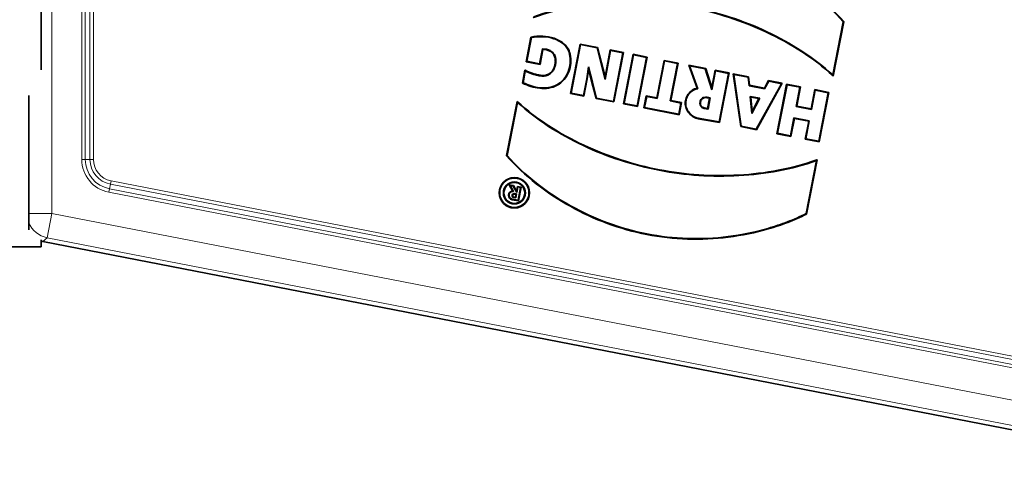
# Model space of a CAD drawing. Header units: millimetres. Extents: x 0 to 7128, y 0 to 5040.
# Tile 135 of 215: x 2467 to 2507, y 3917 to 3935. Entities that reach past the tile are written whole.
import ezdxf

# ---------------------------------------------------------------- set-up
doc = ezdxf.new("R2010")
doc.units = ezdxf.units.MM
doc.header["$LTSCALE"] = 12
doc.layers.add('Filettatura(ISO)', color=3, linetype='Continuous', lineweight=9, true_color=0x00ff00)
doc.layers.add('Spigoli tangenti visibili(ISO)', color=7, linetype='Continuous', lineweight=15, true_color=0x00803f)
doc.layers.add('Spigoli visibili(ISO)', color=7, linetype='Continuous', lineweight=35)

msp = doc.modelspace()

# ---------------------------------------------------------------- linework, layer by layer
at = {"layer": 'Filettatura(ISO)'}
msp.add_line((2470.049, 3928.486), (2470.049, 3928.486), dxfattribs=at)
at = {"layer": 'Spigoli tangenti visibili(ISO)'}
for p, q in [((2468.351, 3947.858), (2468.351, 3927.134)), ((2469.567, 3929.33), (2469.567, 3944.026)), ((2469.708, 3944.026), (2469.708, 3929.33)), ((2469.9, 3929.33), (2469.9, 3944.025)), ((2470.041, 3944.025), (2470.041, 3929.33)), ((2489.374, 3933.596), (2489.396, 3933.6)), ((2490.297, 3932.461), (2490.276, 3932.456)), ((2469.567, 3929.33), (2469.708, 3929.33)), ((2469.9, 3929.33), (2469.708, 3929.33)), ((2470.041, 3929.33), (2469.9, 3929.33)), ((2470.727, 3928.327), (2470.754, 3928.465)), ((2470.754, 3928.465), (2513.498, 3920.157)), ((2470.663, 3928), (2470.69, 3928.138)), ((2470.727, 3928.327), (2470.69, 3928.138)), ((2470.69, 3928.138), (2513.434, 3919.83)), ((2513.471, 3920.018), (2470.727, 3928.327)), ((2513.408, 3919.691), (2470.663, 3928)), ((2487.043, 3927.718), (2487.039, 3927.696)), ((2487.105, 3927.782), (2487.109, 3927.803)), ((2487.136, 3927.943), (2487.132, 3927.921)), ((2468.351, 3927.134), (2467.422, 3927.134)), ((2468.351, 3927.134), (2468.16, 3926.153)), ((2468.351, 3927.134), (2515.227, 3918.023)), ((2468.16, 3926.153), (2467.981, 3926.005)), ((2515.036, 3917.041), (2468.16, 3926.153))]:
    msp.add_line(p, q, dxfattribs=at)
for centre, radius, start, end in [((2470.921, 3929.33), 1.354, 180, 259), ((2470.921, 3929.33), 1.213, 179.9863, 259.0137), ((2470.922, 3929.33), 1.022, 180, 259), ((2470.922, 3929.33), 0.881, 180, 259)]:
    msp.add_arc(centre, radius, start, end, dxfattribs=at)
msp.add_ellipse((2468.351, 3927.134), major_axis=(0.636, -0.772), ratio=0.999744, start_param=4.40139, end_param=5.401668, dxfattribs=at)
at = {"layer": 'Spigoli visibili(ISO)'}
for p, q in [((2467.922, 3943.099), (2467.922, 3932.967)), ((2500.486, 3934.911), (2500.066, 3932.756)), ((2500.51, 3934.917), (2500.08, 3932.714)), ((2500.486, 3934.911), (2500.51, 3934.917)), ((2487.607, 3933.294), (2487.801, 3934.292)), ((2487.633, 3933.311), (2487.82, 3934.273)), ((2488.273, 3933.812), (2488.156, 3933.21)), ((2488.291, 3933.791), (2488.173, 3933.184)), ((2489.408, 3932.003), (2489.799, 3934.013)), ((2489.434, 3932.02), (2489.817, 3933.988)), ((2489.799, 3934.013), (2490.511, 3933.875)), ((2489.817, 3933.988), (2489.799, 3934.013)), ((2489.817, 3933.988), (2490.493, 3933.856)), ((2490.493, 3933.856), (2490.511, 3933.875)), ((2490.493, 3933.856), (2490.817, 3932.572)), ((2490.511, 3933.875), (2490.814, 3932.675)), ((2490.814, 3932.675), (2491.014, 3933.777)), ((2490.817, 3932.572), (2491.032, 3933.751)), ((2491.014, 3933.777), (2491.56, 3933.671)), ((2491.032, 3933.751), (2491.014, 3933.777)), ((2491.032, 3933.751), (2491.534, 3933.654)), ((2491.534, 3933.654), (2491.152, 3931.686)), ((2491.56, 3933.671), (2491.169, 3931.661)), ((2491.534, 3933.654), (2491.56, 3933.671)), ((2487.633, 3933.311), (2487.607, 3933.294)), ((2488.173, 3933.184), (2487.607, 3933.294)), ((2488.156, 3933.21), (2487.633, 3933.311)), ((2491.566, 3931.583), (2491.957, 3933.594)), ((2491.592, 3931.601), (2491.974, 3933.568)), ((2491.957, 3933.594), (2492.523, 3933.484)), ((2491.974, 3933.568), (2491.957, 3933.594)), ((2491.974, 3933.568), (2492.497, 3933.467)), ((2492.497, 3933.467), (2492.115, 3931.499)), ((2492.523, 3933.484), (2492.132, 3931.473)), ((2492.497, 3933.467), (2492.523, 3933.484)), ((2492.918, 3931.828), (2493.214, 3933.349)), ((2492.935, 3931.803), (2493.231, 3933.324)), ((2493.214, 3933.349), (2493.781, 3933.239)), ((2493.231, 3933.324), (2493.214, 3933.349)), ((2493.231, 3933.324), (2493.756, 3933.222)), ((2493.781, 3933.239), (2493.486, 3931.718)), ((2493.756, 3933.222), (2493.781, 3933.239)), ((2487.458, 3932.429), (2487.56, 3932.951)), ((2487.483, 3932.442), (2487.576, 3932.917)), ((2488.156, 3933.21), (2488.173, 3933.184)), ((2490.139, 3933.089), (2490.071, 3932.606)), ((2490.145, 3932.975), (2490.093, 3932.603)), ((2490.297, 3932.461), (2490.139, 3933.089)), ((2490.139, 3933.089), (2490.145, 3932.975)), ((2490.276, 3932.456), (2490.145, 3932.975)), ((2493.756, 3933.222), (2493.46, 3931.701)), ((2494.211, 3933.156), (2494.899, 3933.022)), ((2494.245, 3933.127), (2494.211, 3933.156)), ((2494.547, 3932.217), (2494.211, 3933.156)), ((2494.245, 3933.127), (2494.882, 3933.003)), ((2494.576, 3932.199), (2494.245, 3933.127)), ((2494.882, 3933.003), (2494.899, 3933.022)), ((2494.882, 3933.003), (2495.15, 3932.159)), ((2494.899, 3933.022), (2495.145, 3932.247)), ((2495.145, 3932.247), (2495.281, 3932.948)), ((2495.15, 3932.159), (2495.298, 3932.922)), ((2495.281, 3932.948), (2495.848, 3932.837)), ((2495.298, 3932.922), (2495.281, 3932.948)), ((2495.298, 3932.922), (2495.822, 3932.82)), ((2490.071, 3932.606), (2489.938, 3931.922)), ((2490.093, 3932.603), (2489.956, 3931.896)), ((2490.071, 3932.606), (2490.093, 3932.603)), ((2490.451, 3931.8), (2490.276, 3932.456)), ((2490.469, 3931.819), (2490.297, 3932.461)), ((2490.817, 3932.572), (2490.814, 3932.675)), ((2495.822, 3932.82), (2495.44, 3930.852)), ((2495.848, 3932.837), (2495.457, 3930.827)), ((2495.822, 3932.82), (2495.848, 3932.837)), ((2496.021, 3932.804), (2496.64, 3932.684)), ((2496.047, 3932.776), (2496.021, 3932.804)), ((2496.32, 3930.659), (2496.021, 3932.804)), ((2496.047, 3932.776), (2496.62, 3932.665)), ((2496.339, 3930.678), (2496.047, 3932.776)), ((2496.62, 3932.665), (2496.64, 3932.684)), ((2496.62, 3932.665), (2496.66, 3932.32)), ((2496.64, 3932.684), (2496.68, 3932.338)), ((2497.282, 3932.221), (2497.445, 3932.527)), ((2497.293, 3932.197), (2497.457, 3932.502)), ((2497.457, 3932.502), (2497.445, 3932.527)), ((2497.445, 3932.527), (2498.007, 3932.418)), ((2497.457, 3932.502), (2497.973, 3932.402)), ((2495.15, 3932.159), (2495.145, 3932.247)), ((2496.66, 3932.32), (2496.68, 3932.338)), ((2496.66, 3932.32), (2497.293, 3932.197)), ((2496.68, 3932.338), (2497.282, 3932.221)), ((2497.973, 3932.402), (2496.949, 3930.559)), ((2498.007, 3932.418), (2496.96, 3930.535)), ((2497.293, 3932.197), (2497.282, 3932.221)), ((2497.793, 3930.373), (2498.184, 3932.383)), ((2497.819, 3930.39), (2498.201, 3932.358)), ((2497.973, 3932.402), (2498.007, 3932.418)), ((2498.184, 3932.383), (2498.751, 3932.273)), ((2498.201, 3932.358), (2498.184, 3932.383)), ((2498.201, 3932.358), (2498.726, 3932.256)), ((2498.726, 3932.256), (2498.573, 3931.471)), ((2498.751, 3932.273), (2498.599, 3931.488)), ((2498.726, 3932.256), (2498.751, 3932.273)), ((2499.177, 3931.376), (2499.33, 3932.161)), ((2499.195, 3931.35), (2499.347, 3932.135)), ((2499.33, 3932.161), (2499.897, 3932.05)), ((2499.347, 3932.135), (2499.33, 3932.161)), ((2499.347, 3932.135), (2499.872, 3932.033)), ((2499.897, 3932.05), (2499.506, 3930.04)), ((2499.872, 3932.033), (2499.897, 3932.05)), ((2467.422, 3931.927), (2467.422, 3927.134)), ((2487.239, 3931.686), (2486.81, 3929.483)), ((2487.253, 3931.644), (2486.833, 3929.49)), ((2489.434, 3932.02), (2489.408, 3932.003)), ((2489.956, 3931.896), (2489.408, 3932.003)), ((2489.938, 3931.922), (2489.434, 3932.02)), ((2489.938, 3931.922), (2489.956, 3931.896)), ((2490.469, 3931.819), (2490.451, 3931.8)), ((2491.169, 3931.661), (2490.451, 3931.8)), ((2491.152, 3931.686), (2490.469, 3931.819)), ((2491.152, 3931.686), (2491.169, 3931.661)), ((2492.391, 3931.423), (2492.487, 3931.912)), ((2492.417, 3931.44), (2492.504, 3931.887)), ((2492.487, 3931.912), (2492.918, 3931.828)), ((2492.504, 3931.887), (2492.487, 3931.912)), ((2492.504, 3931.887), (2492.935, 3931.803)), ((2492.935, 3931.803), (2492.918, 3931.828)), ((2493.46, 3931.701), (2493.486, 3931.718)), ((2493.46, 3931.701), (2493.89, 3931.617)), ((2493.486, 3931.718), (2493.916, 3931.634)), ((2494.979, 3931.396), (2495.059, 3931.809)), ((2494.997, 3931.372), (2495.084, 3931.824)), ((2496.709, 3931.889), (2496.776, 3931.19)), ((2497.092, 3931.815), (2496.709, 3931.889)), ((2496.709, 3931.889), (2496.734, 3931.862)), ((2496.734, 3931.862), (2496.79, 3931.268)), ((2497.06, 3931.799), (2496.734, 3931.862)), ((2496.776, 3931.19), (2497.092, 3931.815)), ((2496.79, 3931.268), (2497.06, 3931.799)), ((2497.092, 3931.815), (2497.06, 3931.799)), ((2499.872, 3932.033), (2499.489, 3930.066)), ((2491.592, 3931.601), (2491.566, 3931.583)), ((2492.132, 3931.473), (2491.566, 3931.583)), ((2492.115, 3931.499), (2491.592, 3931.601)), ((2492.115, 3931.499), (2492.132, 3931.473)), ((2492.417, 3931.44), (2492.391, 3931.423)), ((2493.82, 3931.145), (2492.391, 3931.423)), ((2493.803, 3931.171), (2492.417, 3931.44)), ((2493.89, 3931.617), (2493.803, 3931.171)), ((2493.916, 3931.634), (2493.82, 3931.145)), ((2493.89, 3931.617), (2493.916, 3931.634)), ((2496.776, 3931.19), (2496.79, 3931.268)), ((2498.573, 3931.471), (2498.599, 3931.488)), ((2498.573, 3931.471), (2499.195, 3931.35)), ((2498.599, 3931.488), (2499.177, 3931.376)), ((2499.195, 3931.35), (2499.177, 3931.376)), ((2493.803, 3931.171), (2493.82, 3931.145)), ((2494.662, 3930.99), (2494.66, 3930.969)), ((2495.457, 3930.827), (2494.66, 3930.969)), ((2495.44, 3930.852), (2494.662, 3930.99)), ((2495.44, 3930.852), (2495.457, 3930.827)), ((2498.484, 3931.015), (2498.343, 3930.288)), ((2498.502, 3930.99), (2498.36, 3930.263)), ((2499.106, 3930.894), (2498.484, 3931.015)), ((2498.484, 3931.015), (2498.502, 3930.99)), ((2499.08, 3930.877), (2498.502, 3930.99)), ((2498.939, 3930.15), (2499.08, 3930.877)), ((2498.965, 3930.167), (2499.106, 3930.894)), ((2499.106, 3930.894), (2499.08, 3930.877)), ((2496.339, 3930.678), (2496.32, 3930.659)), ((2496.96, 3930.535), (2496.32, 3930.659)), ((2496.949, 3930.559), (2496.339, 3930.678)), ((2496.949, 3930.559), (2496.96, 3930.535)), ((2497.819, 3930.39), (2497.793, 3930.373)), ((2498.36, 3930.263), (2497.793, 3930.373)), ((2498.343, 3930.288), (2497.819, 3930.39)), ((2498.343, 3930.288), (2498.36, 3930.263)), ((2498.965, 3930.167), (2498.939, 3930.15)), ((2499.506, 3930.04), (2498.939, 3930.15)), ((2499.489, 3930.066), (2498.965, 3930.167)), ((2499.489, 3930.066), (2499.506, 3930.04)), ((2486.833, 3929.49), (2486.81, 3929.483)), ((2498.972, 3927.13), (2499.391, 3929.285)), ((2498.991, 3927.115), (2499.42, 3929.319)), ((2486.926, 3928.301), (2487.093, 3928.268)), ((2486.966, 3928.271), (2486.926, 3928.301)), ((2487.057, 3928.05), (2486.926, 3928.301)), ((2486.966, 3928.271), (2487.079, 3928.249)), ((2487.094, 3928.028), (2486.966, 3928.271)), ((2487.079, 3928.249), (2487.093, 3928.268)), ((2487.079, 3928.249), (2487.231, 3927.985)), ((2487.093, 3928.268), (2487.22, 3928.047)), ((2487.22, 3928.047), (2487.257, 3928.237)), ((2487.231, 3927.985), (2487.22, 3928.047)), ((2487.231, 3927.985), (2487.275, 3928.211)), ((2487.257, 3928.237), (2487.407, 3928.207)), ((2487.275, 3928.211), (2487.257, 3928.237)), ((2487.275, 3928.211), (2487.381, 3928.19)), ((2487.381, 3928.19), (2487.281, 3927.672)), ((2487.407, 3928.207), (2487.298, 3927.646)), ((2487.381, 3928.19), (2487.407, 3928.207)), ((2487.298, 3927.646), (2487.039, 3927.696)), ((2487.281, 3927.672), (2487.043, 3927.718)), ((2487.188, 3927.766), (2487.105, 3927.782)), ((2487.171, 3927.791), (2487.109, 3927.803)), ((2487.132, 3927.921), (2487.194, 3927.91)), ((2487.136, 3927.943), (2487.219, 3927.927)), ((2487.194, 3927.91), (2487.171, 3927.791)), ((2487.188, 3927.766), (2487.171, 3927.791)), ((2487.219, 3927.927), (2487.188, 3927.766)), ((2487.219, 3927.927), (2487.194, 3927.91)), ((2487.281, 3927.672), (2487.298, 3927.646)), ((2467.422, 3926.765), (2467.422, 3927.134)), ((2467.422, 3926.474), (2467.422, 3926.765)), ((2467.922, 3926.069), (2467.922, 3925.783)), ((2467.922, 3925.783), (2466.672, 3925.783)), ((2467.981, 3926.005), (2515.147, 3916.837))]:
    msp.add_line(p, q, dxfattribs=at)
for centre, radius in [((2487.13, 3927.976), 0.617), ((2487.13, 3927.976), 0.595), ((2487.13, 3927.97), 0.447), ((2487.13, 3927.97), 0.425)]:
    msp.add_circle(centre, radius, dxfattribs=at)
for centre, radius, start in [((2487.073, 3927.872), 0.179, 95.1207), ((2487.073, 3927.872), 0.157, 82.4756), ((2487.121, 3927.862), 0.0821, 79), ((2487.121, 3927.862), 0.0602, 79)]:
    msp.add_arc(centre, radius, start, 259, dxfattribs=at)
msp.add_ellipse((2468.172, 3926.987), major_axis=(-0.772, -0.636), ratio=0.999744, start_param=0.628719, end_param=0.68928, dxfattribs=at)
for points, knots in [([(2488.328, 3937.285), (2488.329, 3937.285), (2488.33, 3937.286), (2488.577, 3937.415), (2488.831, 3937.526), (2489.348, 3937.725), (2489.611, 3937.812), (2490.409, 3938.043), (2490.953, 3938.155), (2492.052, 3938.293), (2492.607, 3938.319), (2493.714, 3938.283), (2494.266, 3938.22), (2495.353, 3938.008), (2495.889, 3937.859), (2496.928, 3937.477), (2497.432, 3937.243), (2498.399, 3936.704), (2498.862, 3936.398), (2499.732, 3935.713), (2500.139, 3935.334), (2500.508, 3934.919), (2500.509, 3934.918), (2500.51, 3934.917)], [0, 0, 0, 0, 0.000317, 0.000317, 0.062777, 0.062777, 0.125237, 0.125237, 0.250156, 0.250156, 0.375076, 0.375076, 0.499996, 0.499996, 0.624916, 0.624916, 0.749835, 0.749835, 0.874755, 0.874755, 0.999675, 0.999675, 1, 1, 1, 1]), ([(2488.347, 3937.27), (2488.59, 3937.397), (2488.842, 3937.507), (2489.356, 3937.704), (2489.618, 3937.791), (2490.414, 3938.021), (2490.957, 3938.133), (2492.054, 3938.271), (2492.607, 3938.297), (2493.712, 3938.261), (2494.263, 3938.198), (2495.348, 3937.987), (2495.882, 3937.838), (2496.919, 3937.457), (2497.422, 3937.224), (2498.387, 3936.685), (2498.849, 3936.38), (2499.716, 3935.698), (2500.121, 3935.322), (2500.486, 3934.911)], [0, 0, 0, 0, 0.062083, 0.062083, 0.124643, 0.124643, 0.249764, 0.249764, 0.374885, 0.374885, 0.500006, 0.500006, 0.625127, 0.625127, 0.750248, 0.750248, 0.875369, 0.875369, 1, 1, 1, 1]), ([(2500.08, 3932.714), (2500.076, 3932.717), (2500.072, 3932.721), (2500.068, 3932.724), (2499.669, 3933.087), (2499.239, 3933.416), (2498.334, 3934.004), (2497.86, 3934.263), (2496.394, 3934.95), (2495.359, 3935.285), (2493.769, 3935.592), (2493.233, 3935.661), (2492.156, 3935.733), (2491.616, 3935.735), (2490.539, 3935.674), (2490.003, 3935.611), (2488.943, 3935.411), (2488.419, 3935.275), (2487.909, 3935.085), (2487.904, 3935.083), (2487.899, 3935.081)], [0, 0, 0, 0, 0.001199, 0.001199, 0.001199, 0.125899, 0.125899, 0.250598, 0.250598, 0.499998, 0.499998, 0.624698, 0.624698, 0.749398, 0.749398, 0.874097, 0.874097, 0.998797, 0.998797, 1, 1, 1, 1]), ([(2500.066, 3932.756), (2499.671, 3933.114), (2499.245, 3933.438), (2498.345, 3934.023), (2497.87, 3934.283), (2496.401, 3934.971), (2495.365, 3935.306), (2493.772, 3935.614), (2493.235, 3935.683), (2492.157, 3935.755), (2491.615, 3935.757), (2490.537, 3935.696), (2490, 3935.633), (2488.946, 3935.434), (2488.428, 3935.3), (2487.928, 3935.115)], [0, 0, 0, 0, 0.123648, 0.123648, 0.2491, 0.2491, 0.500003, 0.500003, 0.625454, 0.625454, 0.750905, 0.750905, 0.876357, 0.876357, 1, 1, 1, 1]), ([(2487.801, 3934.292), (2487.803, 3934.292), (2487.805, 3934.292), (2487.807, 3934.293), (2487.962, 3934.323), (2488.121, 3934.338), (2488.28, 3934.331), (2488.438, 3934.325), (2488.597, 3934.298), (2488.747, 3934.245), (2488.822, 3934.219), (2488.895, 3934.186), (2488.964, 3934.147), (2489.034, 3934.108), (2489.099, 3934.061), (2489.158, 3934.007), (2489.217, 3933.953), (2489.268, 3933.891), (2489.309, 3933.823), (2489.33, 3933.789), (2489.347, 3933.753), (2489.362, 3933.715), (2489.369, 3933.697), (2489.375, 3933.678), (2489.381, 3933.659), (2489.384, 3933.649), (2489.387, 3933.639), (2489.389, 3933.63), (2489.39, 3933.625), (2489.391, 3933.62), (2489.393, 3933.615), (2489.393, 3933.613), (2489.394, 3933.61), (2489.394, 3933.608), (2489.394, 3933.607), (2489.395, 3933.605), (2489.395, 3933.604), (2489.395, 3933.604), (2489.395, 3933.603), (2489.395, 3933.602), (2489.395, 3933.602), (2489.396, 3933.602), (2489.396, 3933.601), (2489.396, 3933.601), (2489.396, 3933.601), (2489.396, 3933.601), (2489.396, 3933.601), (2489.396, 3933.601), (2489.396, 3933.601), (2489.396, 3933.601), (2489.396, 3933.601), (2489.396, 3933.601), (2489.396, 3933.601), (2489.396, 3933.601), (2489.396, 3933.601), (2489.396, 3933.601), (2489.396, 3933.601), (2489.396, 3933.6)], [0, 0, 0, 0, 0.00309, 0.00309, 0.00309, 0.252314, 0.252314, 0.252314, 0.501538, 0.501538, 0.501538, 0.62615, 0.62615, 0.62615, 0.750762, 0.750762, 0.750762, 0.875374, 0.875374, 0.875374, 0.937687, 0.937687, 0.937687, 0.968844, 0.968844, 0.968844, 0.984422, 0.984422, 0.984422, 0.992211, 0.992211, 0.992211, 0.996105, 0.996105, 0.996105, 0.998053, 0.998053, 0.998053, 0.999026, 0.999026, 0.999026, 0.999513, 0.999513, 0.999513, 0.999757, 0.999757, 0.999757, 0.999878, 0.999878, 0.999878, 0.999939, 0.999939, 0.999939, 0.99997, 0.99997, 0.99997, 1, 1, 1, 1]), ([(2487.82, 3934.273), (2487.817, 3934.276), (2487.813, 3934.279), (2487.81, 3934.282), (2487.81, 3934.283), (2487.809, 3934.284), (2487.808, 3934.284), (2487.806, 3934.287), (2487.803, 3934.289), (2487.801, 3934.292)], [0, 0, 0, 0, 0.5, 0.5, 0.5, 0.600007, 0.600007, 0.600007, 1, 1, 1, 1]), ([(2487.82, 3934.273), (2487.971, 3934.302), (2488.125, 3934.316), (2488.436, 3934.303), (2488.592, 3934.276), (2488.814, 3934.199), (2488.886, 3934.167), (2489.022, 3934.089), (2489.086, 3934.044), (2489.2, 3933.938), (2489.251, 3933.878), (2489.33, 3933.745), (2489.358, 3933.672), (2489.374, 3933.596)], [0, 0, 0, 0, 0.246471, 0.246471, 0.497654, 0.497654, 0.623246, 0.623246, 0.748838, 0.748838, 0.874429, 0.874429, 1, 1, 1, 1]), ([(2487.56, 3932.951), (2487.564, 3932.949), (2487.567, 3932.947), (2487.658, 3932.895), (2487.752, 3932.857), (2487.897, 3932.81), (2487.946, 3932.796), (2488.044, 3932.77), (2488.094, 3932.758), (2488.193, 3932.74), (2488.243, 3932.734), (2488.343, 3932.735), (2488.393, 3932.743), (2488.488, 3932.773), (2488.534, 3932.795), (2488.613, 3932.854), (2488.648, 3932.89), (2488.705, 3932.972), (2488.728, 3933.017), (2488.763, 3933.111), (2488.777, 3933.159), (2488.793, 3933.257), (2488.796, 3933.308), (2488.792, 3933.408), (2488.784, 3933.458), (2488.75, 3933.552), (2488.725, 3933.596), (2488.659, 3933.67), (2488.618, 3933.7), (2488.486, 3933.771), (2488.39, 3933.792), (2488.291, 3933.791)], [0, 0, 0, 0, 0.005042, 0.005042, 0.129773, 0.129773, 0.192139, 0.192139, 0.254505, 0.254505, 0.316871, 0.316871, 0.379236, 0.379236, 0.441602, 0.441602, 0.503968, 0.503968, 0.566334, 0.566334, 0.628699, 0.628699, 0.691065, 0.691065, 0.753431, 0.753431, 0.815797, 0.815797, 0.878163, 0.878163, 1, 1, 1, 1]), ([(2487.576, 3932.917), (2487.66, 3932.87), (2487.75, 3932.834), (2487.891, 3932.789), (2487.94, 3932.775), (2488.039, 3932.749), (2488.089, 3932.737), (2488.19, 3932.718), (2488.241, 3932.712), (2488.345, 3932.713), (2488.398, 3932.722), (2488.497, 3932.753), (2488.544, 3932.776), (2488.628, 3932.838), (2488.665, 3932.876), (2488.724, 3932.961), (2488.747, 3933.008), (2488.784, 3933.104), (2488.798, 3933.154), (2488.815, 3933.255), (2488.818, 3933.307), (2488.813, 3933.411), (2488.805, 3933.463), (2488.77, 3933.562), (2488.743, 3933.609), (2488.673, 3933.687), (2488.63, 3933.719), (2488.491, 3933.793), (2488.388, 3933.815), (2488.28, 3933.812), (2488.276, 3933.812), (2488.273, 3933.812)], [0, 0, 0, 0, 0.117962, 0.117962, 0.180662, 0.180662, 0.243363, 0.243363, 0.306064, 0.306064, 0.368765, 0.368765, 0.431466, 0.431466, 0.494167, 0.494167, 0.556868, 0.556868, 0.619569, 0.619569, 0.68227, 0.68227, 0.744971, 0.744971, 0.807672, 0.807672, 0.870373, 0.870373, 0.995775, 0.995775, 1, 1, 1, 1]), ([(2488.273, 3933.812), (2488.276, 3933.808), (2488.279, 3933.805), (2488.282, 3933.801), (2488.283, 3933.801), (2488.283, 3933.8), (2488.284, 3933.799), (2488.286, 3933.796), (2488.289, 3933.793), (2488.291, 3933.791)], [0, 0, 0, 0, 0.5, 0.5, 0.5, 0.600001, 0.600001, 0.600001, 1, 1, 1, 1]), ([(2489.396, 3933.6), (2489.42, 3933.481), (2489.427, 3933.358), (2489.417, 3933.237), (2489.408, 3933.115), (2489.382, 3932.995), (2489.337, 3932.881), (2489.293, 3932.768), (2489.23, 3932.661), (2489.15, 3932.568), (2489.071, 3932.476), (2488.975, 3932.397), (2488.868, 3932.339), (2488.761, 3932.281), (2488.643, 3932.244), (2488.522, 3932.225), (2488.402, 3932.205), (2488.28, 3932.204), (2488.159, 3932.217), (2487.917, 3932.241), (2487.682, 3932.321), (2487.465, 3932.426), (2487.463, 3932.427), (2487.461, 3932.428), (2487.458, 3932.429)], [0.0000089, 0.0000089, 0.0000089, 0.0000089, 0.124718, 0.124718, 0.124718, 0.2494271, 0.2494271, 0.2494271, 0.3741363, 0.3741363, 0.3741363, 0.4988454, 0.4988454, 0.4988454, 0.6235545, 0.6235545, 0.6235545, 0.7482636, 0.7482636, 0.7482636, 0.9976819, 0.9976819, 0.9976819, 1, 1, 1, 1]), ([(2489.374, 3933.596), (2489.398, 3933.479), (2489.405, 3933.358), (2489.386, 3933.119), (2489.36, 3933.001), (2489.273, 3932.778), (2489.211, 3932.673), (2489.056, 3932.492), (2488.962, 3932.415), (2488.753, 3932.302), (2488.637, 3932.265), (2488.401, 3932.227), (2488.28, 3932.226), (2487.926, 3932.263), (2487.697, 3932.339), (2487.483, 3932.442)], [0, 0, 0, 0, 0.125428, 0.125428, 0.25087, 0.25087, 0.376312, 0.376312, 0.501754, 0.501754, 0.627195, 0.627195, 0.752637, 0.752637, 1, 1, 1, 1]), ([(2487.576, 3932.917), (2487.573, 3932.923), (2487.57, 3932.929), (2487.568, 3932.934), (2487.567, 3932.935), (2487.567, 3932.936), (2487.566, 3932.938), (2487.564, 3932.942), (2487.562, 3932.947), (2487.56, 3932.951)], [0, 0, 0, 0, 0.5, 0.5, 0.5, 0.599986, 0.599986, 0.599986, 1, 1, 1, 1]), ([(2487.483, 3932.442), (2487.479, 3932.44), (2487.475, 3932.438), (2487.471, 3932.435), (2487.47, 3932.435), (2487.469, 3932.435), (2487.468, 3932.434), (2487.465, 3932.433), (2487.462, 3932.431), (2487.458, 3932.429)], [0, 0, 0, 0, 0.5, 0.5, 0.5, 0.600006, 0.600006, 0.600006, 1, 1, 1, 1]), ([(2500.066, 3932.756), (2500.068, 3932.749), (2500.07, 3932.742), (2500.073, 3932.735), (2500.073, 3932.734), (2500.074, 3932.732), (2500.074, 3932.731), (2500.076, 3932.725), (2500.078, 3932.719), (2500.08, 3932.714)], [0, 0, 0, 0, 0.5, 0.5, 0.5, 0.599996, 0.599996, 0.599996, 1, 1, 1, 1]), ([(2494.66, 3930.969), (2494.585, 3930.974), (2494.512, 3930.995), (2494.377, 3931.061), (2494.315, 3931.106), (2494.21, 3931.212), (2494.165, 3931.273), (2494.098, 3931.408), (2494.076, 3931.481), (2494.062, 3931.63), (2494.071, 3931.706), (2494.113, 3931.851), (2494.146, 3931.919), (2494.233, 3932.041), (2494.286, 3932.096), (2494.408, 3932.177), (2494.476, 3932.205), (2494.547, 3932.217)], [0, 0, 0, 0, 0.125516, 0.125516, 0.251297, 0.251297, 0.377078, 0.377078, 0.502858, 0.502858, 0.628639, 0.628639, 0.75442, 0.75442, 0.880201, 0.880201, 1, 1, 1, 1]), ([(2494.662, 3930.99), (2494.662, 3930.99), (2494.662, 3930.991), (2494.662, 3930.991), (2494.59, 3930.995), (2494.519, 3931.016), (2494.389, 3931.08), (2494.329, 3931.123), (2494.227, 3931.226), (2494.184, 3931.285), (2494.119, 3931.415), (2494.097, 3931.486), (2494.084, 3931.629), (2494.092, 3931.703), (2494.133, 3931.842), (2494.165, 3931.908), (2494.249, 3932.027), (2494.301, 3932.079), (2494.421, 3932.159), (2494.489, 3932.187), (2494.566, 3932.197), (2494.571, 3932.198), (2494.576, 3932.199)], [0, 0, 0, 0, 0.000406, 0.000406, 0.000406, 0.124192, 0.124192, 0.247978, 0.247978, 0.371764, 0.371764, 0.49555, 0.49555, 0.619335, 0.619335, 0.743121, 0.743121, 0.866907, 0.866907, 0.990693, 0.990693, 1, 1, 1, 1]), ([(2494.576, 3932.199), (2494.572, 3932.202), (2494.567, 3932.205), (2494.557, 3932.211), (2494.552, 3932.214), (2494.547, 3932.217)], [-0.05047751, -0.05047751, -0.05047751, -0.05047751, -0.02523903, -0.02523903, 0, 0, 0, 0]), ([(2487.253, 3931.644), (2487.251, 3931.651), (2487.249, 3931.658), (2487.246, 3931.665), (2487.246, 3931.667), (2487.246, 3931.668), (2487.245, 3931.67), (2487.243, 3931.675), (2487.241, 3931.681), (2487.239, 3931.686)], [0, 0, 0, 0, 0.5, 0.5, 0.5, 0.599996, 0.599996, 0.599996, 1, 1, 1, 1]), ([(2499.42, 3929.319), (2499.415, 3929.317), (2499.41, 3929.315), (2498.9, 3929.125), (2498.376, 3928.989), (2497.316, 3928.789), (2496.78, 3928.726), (2495.703, 3928.665), (2495.163, 3928.667), (2494.086, 3928.739), (2493.55, 3928.808), (2491.96, 3929.115), (2490.925, 3929.45), (2489.459, 3930.137), (2488.985, 3930.396), (2488.08, 3930.984), (2487.65, 3931.313), (2487.247, 3931.68), (2487.243, 3931.683), (2487.239, 3931.686)], [0, 0, 0, 0, 0.001203, 0.001203, 0.125903, 0.125903, 0.250602, 0.250602, 0.375302, 0.375302, 0.500002, 0.500002, 0.749402, 0.749402, 0.874102, 0.874102, 0.998801, 0.998801, 1, 1, 1, 1]), ([(2499.391, 3929.285), (2498.891, 3929.1), (2498.374, 3928.966), (2497.319, 3928.768), (2496.782, 3928.705), (2495.704, 3928.644), (2495.162, 3928.645), (2494.084, 3928.717), (2493.547, 3928.787), (2491.955, 3929.094), (2490.918, 3929.43), (2489.449, 3930.117), (2488.974, 3930.377), (2488.074, 3930.962), (2487.648, 3931.286), (2487.253, 3931.644)], [0, 0, 0, 0, 0.123643, 0.123643, 0.249095, 0.249095, 0.374546, 0.374546, 0.499997, 0.499997, 0.7509, 0.7509, 0.876352, 0.876352, 1, 1, 1, 1]), ([(2495.084, 3931.824), (2495.081, 3931.825), (2495.077, 3931.826), (2495.035, 3931.84), (2494.995, 3931.851), (2494.913, 3931.861), (2494.87, 3931.861), (2494.788, 3931.837), (2494.75, 3931.814), (2494.694, 3931.75), (2494.677, 3931.709), (2494.66, 3931.626), (2494.659, 3931.582), (2494.685, 3931.501), (2494.713, 3931.465), (2494.782, 3931.415), (2494.823, 3931.401), (2494.905, 3931.383), (2494.945, 3931.38), (2494.988, 3931.373), (2494.992, 3931.372), (2494.997, 3931.372)], [0, 0, 0, 0, 0.01154, 0.01154, 0.133488, 0.133488, 0.255437, 0.255437, 0.377385, 0.377385, 0.499333, 0.499333, 0.621281, 0.621281, 0.743229, 0.743229, 0.865177, 0.865177, 0.987126, 0.987126, 1, 1, 1, 1]), ([(2495.059, 3931.809), (2495.024, 3931.82), (2494.988, 3931.83), (2494.912, 3931.839), (2494.872, 3931.839), (2494.798, 3931.817), (2494.763, 3931.796), (2494.714, 3931.739), (2494.698, 3931.702), (2494.682, 3931.624), (2494.681, 3931.584), (2494.704, 3931.512), (2494.729, 3931.48), (2494.791, 3931.435), (2494.83, 3931.422), (2494.905, 3931.406), (2494.942, 3931.402), (2494.979, 3931.396)], [0, 0, 0, 0, 0.118947, 0.118947, 0.246065, 0.246065, 0.373183, 0.373183, 0.5003, 0.5003, 0.627418, 0.627418, 0.754536, 0.754536, 0.881653, 0.881653, 1, 1, 1, 1]), ([(2495.084, 3931.824), (2495.082, 3931.822), (2495.079, 3931.82), (2495.076, 3931.819), (2495.074, 3931.817), (2495.072, 3931.816), (2495.069, 3931.815), (2495.069, 3931.815), (2495.068, 3931.814), (2495.068, 3931.814), (2495.065, 3931.812), (2495.062, 3931.811), (2495.059, 3931.809)], [0, 0, 0, 0, 0.339382, 0.339382, 0.339382, 0.599996, 0.599996, 0.599996, 0.669691, 0.669691, 0.669691, 1, 1, 1, 1]), ([(2494.979, 3931.396), (2494.981, 3931.394), (2494.983, 3931.391), (2494.985, 3931.388), (2494.985, 3931.388), (2494.986, 3931.387), (2494.986, 3931.387), (2494.988, 3931.384), (2494.989, 3931.382), (2494.991, 3931.38), (2494.993, 3931.377), (2494.995, 3931.375), (2494.997, 3931.372)], [0, 0, 0, 0, 0.330398, 0.330398, 0.330398, 0.399989, 0.399989, 0.399989, 0.660797, 0.660797, 0.660797, 1, 1, 1, 1]), ([(2486.81, 3929.483), (2486.81, 3929.482), (2486.811, 3929.481), (2486.812, 3929.48), (2487.18, 3929.066), (2487.587, 3928.687), (2488.457, 3928.002), (2488.921, 3927.696), (2489.888, 3927.157), (2490.391, 3926.923), (2491.431, 3926.541), (2491.966, 3926.392), (2493.053, 3926.18), (2493.605, 3926.117), (2494.712, 3926.081), (2495.267, 3926.107), (2496.366, 3926.246), (2496.91, 3926.358), (2497.708, 3926.588), (2497.971, 3926.675), (2498.488, 3926.874), (2498.742, 3926.985), (2498.989, 3927.114), (2498.99, 3927.115), (2498.991, 3927.115)], [0, 0, 0, 0, 0.000325, 0.000325, 0.000325, 0.125245, 0.125245, 0.250165, 0.250165, 0.375084, 0.375084, 0.500004, 0.500004, 0.624924, 0.624924, 0.749844, 0.749844, 0.874763, 0.874763, 0.937223, 0.937223, 0.999683, 0.999683, 1, 1, 1, 1]), ([(2486.833, 3929.49), (2487.199, 3929.078), (2487.603, 3928.702), (2488.47, 3928.02), (2488.932, 3927.715), (2489.897, 3927.177), (2490.4, 3926.944), (2491.437, 3926.562), (2491.971, 3926.413), (2493.056, 3926.202), (2493.607, 3926.139), (2494.712, 3926.103), (2495.265, 3926.129), (2496.362, 3926.267), (2496.905, 3926.379), (2497.701, 3926.609), (2497.964, 3926.696), (2498.477, 3926.893), (2498.729, 3927.004), (2498.972, 3927.13)], [0, 0, 0, 0, 0.124631, 0.124631, 0.249752, 0.249752, 0.374873, 0.374873, 0.499994, 0.499994, 0.625115, 0.625115, 0.750236, 0.750236, 0.875357, 0.875357, 0.937917, 0.937917, 1, 1, 1, 1]), ([(2499.391, 3929.285), (2499.396, 3929.29), (2499.401, 3929.296), (2499.405, 3929.302), (2499.406, 3929.303), (2499.407, 3929.304), (2499.408, 3929.305), (2499.412, 3929.31), (2499.416, 3929.314), (2499.42, 3929.319)], [0, 0, 0, 0, 0.5, 0.5, 0.5, 0.599996, 0.599996, 0.599996, 1, 1, 1, 1]), ([(2498.972, 3927.13), (2498.975, 3927.128), (2498.978, 3927.125), (2498.985, 3927.12), (2498.988, 3927.118), (2498.991, 3927.115)], [0, 0, 0, 0, 0.0251177, 0.0251177, 0.05023543, 0.05023543, 0.05023543, 0.05023543])]:
    msp.add_open_spline(points, degree=3, knots=knots, dxfattribs=at)
msp.add_open_spline([(2487.094, 3928.028), (2487.077, 3928.04), (2487.057, 3928.05)], degree=2, dxfattribs=at)

doc.saveas('drawing.dxf')
